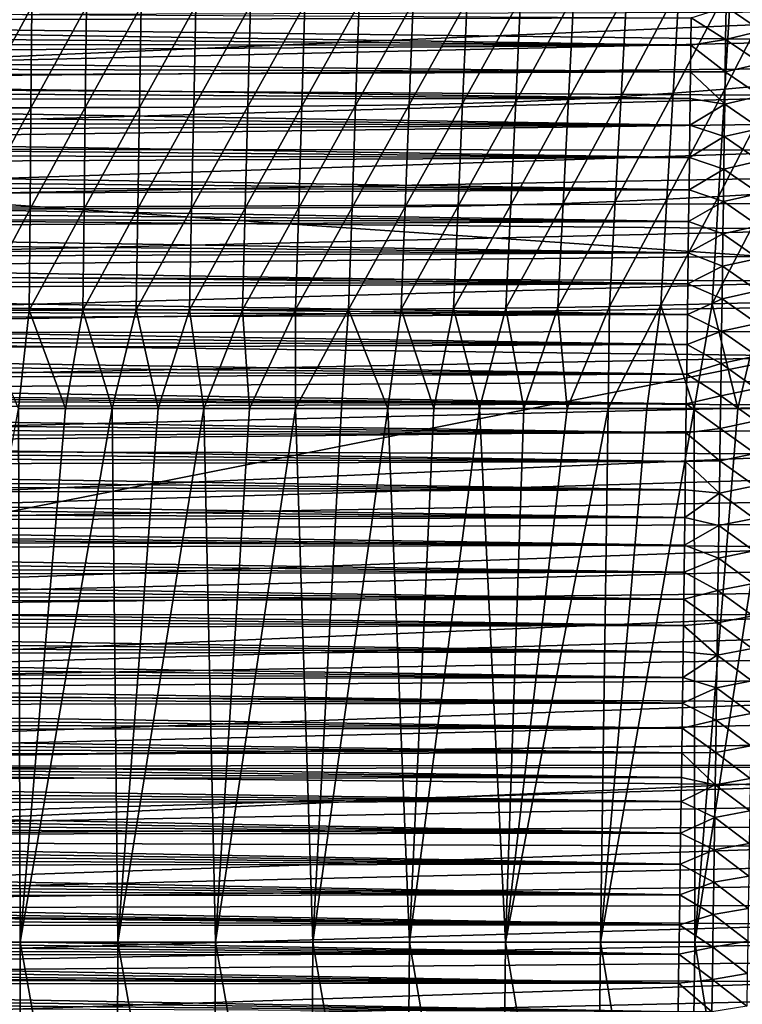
# Model space of a CAD drawing. Header units: metres. Extents: x -26 to 26, y -167 to 32.
# Tile 136 of 237: x 2 to 13, y -82 to -66. Entities that reach past the tile are written whole.
import ezdxf

# ---------------------------------------------------------------- set-up
doc = ezdxf.new("R2010")
doc.units = ezdxf.units.M
doc.layers.add('solid_12_411_043_XXX', color=7, linetype='CONTINUOUS')

msp = doc.modelspace()

# ---------------------------------------------------------------- linework, layer by layer
at = {"layer": 'solid_12_411_043_XXX'}
for points in [[(11.920147, -67.495605, 118.009171), (12.017657, -65.812897, 117.990059), (12.842178, -65.726654, 118.240143)], [(12.740152, -67.431068, 118.257881), (11.920147, -67.495605, 118.009171), (12.842178, -65.726654, 118.240143)], [(12.740152, -67.431068, 118.257881), (12.842178, -65.726654, 118.240143), (13.65901, -65.628021, 118.500534)], [(13.553886, -67.357262, 118.516037), (12.740152, -67.431068, 118.257881), (13.65901, -65.628021, 118.500534)], [(10.260335, -67.595634, 117.554871), (10.345624, -65.946518, 117.535042), (11.185266, -65.886139, 117.754333)], [(11.093435, -67.55043, 117.774094), (10.260335, -67.595634, 117.554871), (11.185266, -65.886139, 117.754333)], [(11.093435, -67.55043, 117.774094), (11.185266, -65.886139, 117.754333), (12.017657, -65.812897, 117.990059)], [(11.920147, -67.495605, 118.009171), (11.093435, -67.55043, 117.774094), (12.017657, -65.812897, 117.990059)], [(6.025431, -67.701614, 116.720078), (6.07411, -66.08799, 116.705009), (6.935047, -66.075264, 116.835808)], [(6.879075, -67.69207, 116.85218), (6.025431, -67.701614, 116.720078), (6.935047, -66.075264, 116.835808)], [(6.879075, -67.69207, 116.85218), (6.935047, -66.075264, 116.835808), (7.793313, -66.057243, 116.984108)], [(7.729945, -67.678558, 117.001747), (6.879075, -67.69207, 116.85218), (7.793313, -66.057243, 116.984108)], [(7.729945, -67.678558, 117.001747), (7.793313, -66.057243, 116.984108), (8.648504, -66.030945, 117.149902)], [(8.577677, -67.658859, 117.168587), (7.729945, -67.678558, 117.001747), (8.648504, -66.030945, 117.149902)], [(8.577677, -67.658859, 117.168587), (8.648504, -66.030945, 117.149902), (9.499677, -65.994484, 117.333427)], [(9.421474, -67.631554, 117.352867), (8.577677, -67.658859, 117.168587), (9.499677, -65.994484, 117.333427)], [(9.421474, -67.631554, 117.352867), (9.499677, -65.994484, 117.333427), (10.345624, -65.946518, 117.535042)], [(10.260335, -67.595634, 117.554871), (9.421474, -67.631554, 117.352867), (10.345624, -65.946518, 117.535042)], [(13.330153, -65.991341, 171.596237), (13.322634, -66.507126, 171.600723), (12.759953, -66.127861, 171.453705)], [(-19.738482, -66.156723, 137.548279), (-19.716608, -67.818192, 137.548279), (19.738823, -66.133438, 137.548279)], [(-19.716608, -67.818192, 137.548279), (19.679358, -70.522919, 137.548279), (19.738823, -66.133438, 137.548279)], [(14.87805, -66.211479, 177.85907), (-14.876685, -66.294373, 177.85907), (14.870827, -66.658081, 177.8591)], [(12.20775, -66.299301, 171.410355), (-12.206933, -66.36026, 171.410904), (-12.209252, -66.17984, 171.409271)], [(0.863575, -67.729607, 116.301041), (0.870393, -66.125328, 116.290085), (1.740506, -66.123009, 116.315422)], [(1.72685, -67.727867, 116.326607), (0.863575, -67.729607, 116.301041), (1.740506, -66.123009, 116.315422)], [(1.72685, -67.727867, 116.326607), (1.740506, -66.123009, 116.315422), (2.609985, -66.11908, 116.35807)], [(2.589455, -67.724922, 116.369652), (1.72685, -67.727867, 116.326607), (2.609985, -66.11908, 116.35807)], [(2.589455, -67.724922, 116.369652), (2.609985, -66.11908, 116.35807), (3.47845, -66.113579, 116.418243)], [(3.450994, -67.720795, 116.430412), (2.589455, -67.724922, 116.369652), (3.47845, -66.113579, 116.418243)], [(3.450994, -67.720795, 116.430412), (3.47845, -66.113579, 116.418243), (4.345514, -66.106621, 116.496124)], [(4.311072, -67.715584, 116.509064), (3.450994, -67.720795, 116.430412), (4.345514, -66.106621, 116.496124)], [(4.311072, -67.715584, 116.509064), (4.345514, -66.106621, 116.496124), (5.210832, -66.098167, 116.591743)], [(5.169324, -67.709244, 116.605659), (4.311072, -67.715584, 116.509064), (5.210832, -66.098167, 116.591743)], [(5.169324, -67.709244, 116.605659), (5.210832, -66.098167, 116.591743), (6.07411, -66.08799, 116.705009)], [(6.025431, -67.701614, 116.720078), (5.169324, -67.709244, 116.605659), (6.07411, -66.08799, 116.705009)], [(12.759953, -66.127861, 171.453705), (12.752901, -66.64222, 171.458313), (12.20775, -66.299301, 171.410355)], [(13.322634, -66.507126, 171.600723), (12.752901, -66.64222, 171.458313), (12.759953, -66.127861, 171.453705)], [(14.870827, -66.658081, 177.8591), (-14.876685, -66.294373, 177.85907), (-14.859581, -67.346725, 177.859161)], [(12.20775, -66.299301, 171.410355), (12.202191, -66.7314, 171.414261), (-12.206933, -66.36026, 171.410904)], [(12.202191, -66.7314, 171.414261), (-12.204624, -66.539894, 171.412521), (-12.206933, -66.36026, 171.410904)], [(12.752901, -66.64222, 171.458313), (12.202191, -66.7314, 171.414261), (12.20775, -66.299301, 171.410355)], [(12.202191, -66.7314, 171.414261), (-12.202326, -66.718765, 171.414139), (-12.204624, -66.539894, 171.412521)], [(13.322634, -66.507126, 171.600723), (13.315104, -67.022903, 171.605209), (12.752901, -66.64222, 171.458313)], [(14.870827, -66.658081, 177.8591), (-14.859581, -67.346725, 177.859161), (14.863643, -67.099861, 177.859131)], [(12.752901, -66.64222, 171.458313), (12.745851, -67.15657, 171.462921), (12.202191, -66.7314, 171.414261)], [(13.315104, -67.022903, 171.605209), (12.745851, -67.15657, 171.462921), (12.752901, -66.64222, 171.458313)], [(12.202191, -66.7314, 171.414261), (-12.200037, -66.896881, 171.415756), (-12.202326, -66.718765, 171.414139)], [(12.202191, -66.7314, 171.414261), (12.196683, -67.159363, 171.418121), (-12.200037, -66.896881, 171.415756)], [(12.745851, -67.15657, 171.462921), (12.196683, -67.159363, 171.418121), (12.202191, -66.7314, 171.414261)], [(12.196683, -67.159363, 171.418121), (-12.197757, -67.074257, 171.417358), (-12.200037, -66.896881, 171.415756)], [(14.863643, -67.099861, 177.859131), (-14.859581, -67.346725, 177.859161), (14.8565, -67.536972, 177.859177)], [(12.196683, -67.159363, 171.418121), (-12.195486, -67.250908, 171.418945), (-12.197757, -67.074257, 171.417358)], [(12.196683, -67.159363, 171.418121), (12.191241, -67.582672, 171.421951), (-12.195486, -67.250908, 171.418945)], [(12.738797, -67.670921, 171.467529), (12.191241, -67.582672, 171.421951), (12.196683, -67.159363, 171.418121)], [(12.745851, -67.15657, 171.462921), (12.738797, -67.670921, 171.467529), (12.196683, -67.159363, 171.418121)], [(13.307567, -67.538681, 171.60968), (12.738797, -67.670921, 171.467529), (12.745851, -67.15657, 171.462921)], [(13.315104, -67.022903, 171.605209), (13.307567, -67.538681, 171.60968), (12.745851, -67.15657, 171.462921)], [(12.191241, -67.582672, 171.421951), (-12.193223, -67.426849, 171.420547), (-12.195486, -67.250908, 171.418945)], [(14.8565, -67.536972, 177.859177), (-14.859581, -67.346725, 177.859161), (-14.84271, -68.373276, 177.859253)], [(12.191241, -67.582672, 171.421951), (-12.190969, -67.602043, 171.422119), (-12.193223, -67.426849, 171.420547)], [(11.822464, -69.178406, 118.022026), (11.920147, -67.495605, 118.009171), (12.740152, -67.431068, 118.257881)], [(12.637959, -69.135567, 118.269394), (11.822464, -69.178406, 118.022026), (12.740152, -67.431068, 118.257881)], [(12.637959, -69.135567, 118.269394), (12.740152, -67.431068, 118.257881), (13.553886, -67.357262, 118.516037)], [(13.448574, -69.086586, 118.525452), (12.637959, -69.135567, 118.269394), (13.553886, -67.357262, 118.516037)], [(14.8565, -67.536972, 177.859177), (-14.84271, -68.373276, 177.859253), (14.849398, -67.969559, 177.859207)], [(12.191241, -67.582672, 171.421951), (12.185869, -68.001251, 171.425735), (-12.190969, -67.602043, 171.422119)], [(12.185869, -68.001251, 171.425735), (-12.188728, -67.776398, 171.423706), (-12.190969, -67.602043, 171.422119)], [(8.506552, -69.28685, 117.181847), (8.577677, -67.658859, 117.168587), (9.421474, -67.631554, 117.352867)], [(9.343021, -69.2687, 117.366547), (8.506552, -69.28685, 117.181847), (9.421474, -67.631554, 117.352867)], [(9.343021, -69.2687, 117.366547), (9.421474, -67.631554, 117.352867), (10.260335, -67.595634, 117.554871)], [(10.174833, -69.244835, 117.56868), (9.343021, -69.2687, 117.366547), (10.260335, -67.595634, 117.554871)], [(10.174833, -69.244835, 117.56868), (10.260335, -67.595634, 117.554871), (11.093435, -67.55043, 117.774094)], [(11.001415, -69.214806, 117.787674), (10.174833, -69.244835, 117.56868), (11.093435, -67.55043, 117.774094)], [(11.001415, -69.214806, 117.787674), (11.093435, -67.55043, 117.774094), (11.920147, -67.495605, 118.009171)], [(11.822464, -69.178406, 118.022026), (11.001415, -69.214806, 117.787674), (11.920147, -67.495605, 118.009171)], [(12.738797, -67.670921, 171.467529), (12.185869, -68.001251, 171.425735), (12.191241, -67.582672, 171.421951)], [(13.307567, -67.538681, 171.60968), (13.300017, -68.054459, 171.614166), (12.738797, -67.670921, 171.467529)], [(12.185869, -68.001251, 171.425735), (-12.186499, -67.949921, 171.425262), (-12.188728, -67.776398, 171.423706)], [(0.856671, -69.333939, 116.309044), (0.863575, -67.729607, 116.301041), (1.72685, -67.727867, 116.326607)], [(1.713028, -69.332779, 116.33474), (0.856671, -69.333939, 116.309044), (1.72685, -67.727867, 116.326607)], [(1.713028, -69.332779, 116.33474), (1.72685, -67.727867, 116.326607), (2.589455, -67.724922, 116.369652)], [(2.568686, -69.330818, 116.378021), (1.713028, -69.332779, 116.33474), (2.589455, -67.724922, 116.369652)], [(2.568686, -69.330818, 116.378021), (2.589455, -67.724922, 116.369652), (3.450994, -67.720795, 116.430412)], [(3.42324, -69.328079, 116.439148), (2.568686, -69.330818, 116.378021), (3.450994, -67.720795, 116.430412)], [(3.42324, -69.328079, 116.439148), (3.450994, -67.720795, 116.430412), (4.311072, -67.715584, 116.509064)], [(4.276287, -69.3246, 116.518311), (3.42324, -69.328079, 116.439148), (4.311072, -67.715584, 116.509064)], [(4.276287, -69.3246, 116.518311), (4.311072, -67.715584, 116.509064), (5.169324, -67.709244, 116.605659)], [(5.127447, -69.320381, 116.615562), (4.276287, -69.3246, 116.518311), (5.169324, -67.709244, 116.605659)], [(5.127447, -69.320381, 116.615562), (5.169324, -67.709244, 116.605659), (6.025431, -67.701614, 116.720078)], [(5.976374, -69.3153, 116.730797), (5.127447, -69.320381, 116.615562), (6.025431, -67.701614, 116.720078)], [(5.976374, -69.3153, 116.730797), (6.025431, -67.701614, 116.720078), (6.879075, -67.69207, 116.85218)], [(6.822735, -69.308945, 116.863838), (5.976374, -69.3153, 116.730797), (6.879075, -67.69207, 116.85218)], [(6.822735, -69.308945, 116.863838), (6.879075, -67.69207, 116.85218), (7.729945, -67.678558, 117.001747)], [(7.666237, -69.29995, 117.014305), (6.822735, -69.308945, 116.863838), (7.729945, -67.678558, 117.001747)], [(7.666237, -69.29995, 117.014305), (7.729945, -67.678558, 117.001747), (8.577677, -67.658859, 117.168587)], [(8.506552, -69.28685, 117.181847), (7.666237, -69.29995, 117.014305), (8.577677, -67.658859, 117.168587)], [(12.738797, -67.670921, 171.467529), (12.731742, -68.185265, 171.472137), (12.185869, -68.001251, 171.425735)], [(13.300017, -68.054459, 171.614166), (12.731742, -68.185265, 171.472137), (12.738797, -67.670921, 171.467529)], [(-19.716608, -67.818192, 137.548279), (-19.553154, -78.276535, 137.548279), (19.679358, -70.522919, 137.548279)], [(12.185869, -68.001251, 171.425735), (-12.184282, -68.12262, 171.426834), (-12.186499, -67.949921, 171.425262)], [(14.849398, -67.969559, 177.859207), (-14.84271, -68.373276, 177.859253), (14.842337, -68.397781, 177.859253)], [(12.185869, -68.001251, 171.425735), (12.179243, -68.518082, 171.430405), (-12.184282, -68.12262, 171.426834)], [(12.731742, -68.185265, 171.472137), (12.179243, -68.518082, 171.430405), (12.185869, -68.001251, 171.425735)], [(13.300017, -68.054459, 171.614166), (13.292458, -68.570236, 171.618637), (12.731742, -68.185265, 171.472137)], [(12.179243, -68.518082, 171.430405), (-12.182076, -68.294518, 171.428375), (-12.184282, -68.12262, 171.426834)], [(12.731742, -68.185265, 171.472137), (12.724681, -68.699615, 171.47673), (12.179243, -68.518082, 171.430405)], [(13.292458, -68.570236, 171.618637), (12.724681, -68.699615, 171.47673), (12.731742, -68.185265, 171.472137)], [(14.842337, -68.397781, 177.859253), (-14.84271, -68.373276, 177.859253), (-14.826078, -69.376122, 177.859329)], [(14.842337, -68.397781, 177.859253), (-14.826078, -69.376122, 177.859329), (14.835318, -68.821793, 177.859283)], [(12.179243, -68.518082, 171.430405), (-12.179882, -68.465614, 171.429932), (-12.182076, -68.294518, 171.428375)], [(12.179243, -68.518082, 171.430405), (-12.177698, -68.635925, 171.431458), (-12.179882, -68.465614, 171.429932)], [(12.179243, -68.518082, 171.430405), (12.172708, -69.028137, 171.435013), (-12.177698, -68.635925, 171.431458)], [(12.724681, -68.699615, 171.47673), (12.172708, -69.028137, 171.435013), (12.179243, -68.518082, 171.430405)], [(13.292458, -68.570236, 171.618637), (13.284883, -69.086006, 171.623108), (12.724681, -68.699615, 171.47673)], [(12.172708, -69.028137, 171.435013), (-12.175526, -68.805458, 171.432999), (-12.177698, -68.635925, 171.431458)], [(12.724681, -68.699615, 171.47673), (12.717614, -69.213966, 171.481339), (12.172708, -69.028137, 171.435013)], [(13.284883, -69.086006, 171.623108), (12.717614, -69.213966, 171.481339), (12.724681, -68.699615, 171.47673)], [(14.835318, -68.821793, 177.859283), (-14.826078, -69.376122, 177.859329), (14.828341, -69.241745, 177.859314)], [(12.172708, -69.028137, 171.435013), (-12.173363, -68.974228, 171.434525), (-12.175526, -68.805458, 171.432999)], [(12.172708, -69.028137, 171.435013), (-12.171209, -69.14225, 171.436035), (-12.173363, -68.974228, 171.434525)], [(12.172708, -69.028137, 171.435013), (12.166252, -69.531776, 171.43956), (-12.171209, -69.14225, 171.436035)], [(12.717614, -69.213966, 171.481339), (12.166252, -69.531776, 171.43956), (12.172708, -69.028137, 171.435013)], [(12.166252, -69.531776, 171.43956), (-12.169066, -69.309532, 171.437546), (-12.171209, -69.14225, 171.436035)], [(10.910612, -70.879333, 117.795296), (11.001415, -69.214806, 117.787674), (11.822464, -69.178406, 118.022026)], [(11.726198, -70.861359, 118.028351), (10.910612, -70.879333, 117.795296), (11.822464, -69.178406, 118.022026)], [(11.726198, -70.861359, 118.028351), (11.822464, -69.178406, 118.022026), (12.637959, -69.135567, 118.269394)], [(12.537282, -70.840225, 118.274086), (11.726198, -70.861359, 118.028351), (12.637959, -69.135567, 118.269394)], [(12.537282, -70.840225, 118.274086), (12.637959, -69.135567, 118.269394), (13.448574, -69.086586, 118.525452)], [(13.344786, -70.816063, 118.528053), (12.537282, -70.840225, 118.274086), (13.448574, -69.086586, 118.525452)], [(13.284883, -69.086006, 171.623108), (13.277296, -69.601776, 171.627579), (12.717614, -69.213966, 171.481339)], [(14.828341, -69.241745, 177.859314), (-14.826078, -69.376122, 177.859329), (14.821407, -69.657791, 177.85936)], [(12.166252, -69.531776, 171.43956), (-12.166932, -69.476074, 171.439056), (-12.169066, -69.309532, 171.437546)], [(0.849686, -70.938271, 116.319809), (0.856671, -69.333939, 116.309044), (1.713028, -69.332779, 116.33474)], [(1.699055, -70.937698, 116.345436), (0.849686, -70.938271, 116.319809), (1.713028, -69.332779, 116.33474)], [(1.699055, -70.937698, 116.345436), (1.713028, -69.332779, 116.33474), (2.568686, -69.330818, 116.378021)], [(2.547712, -70.936722, 116.388626), (1.699055, -70.937698, 116.345436), (2.568686, -69.330818, 116.378021)], [(2.547712, -70.936722, 116.388626), (2.568686, -69.330818, 116.378021), (3.42324, -69.328079, 116.439148)], [(3.39525, -70.935364, 116.449654), (2.547712, -70.936722, 116.388626), (3.42324, -69.328079, 116.439148)], [(3.39525, -70.935364, 116.449654), (3.42324, -69.328079, 116.439148), (4.276287, -69.3246, 116.518311)], [(4.241268, -70.93364, 116.528732), (3.39525, -70.935364, 116.449654), (4.276287, -69.3246, 116.518311)], [(4.241268, -70.93364, 116.528732), (4.276287, -69.3246, 116.518311), (5.127447, -69.320381, 116.615562)], [(5.085377, -70.931549, 116.625923), (4.241268, -70.93364, 116.528732), (5.127447, -69.320381, 116.615562)], [(5.085377, -70.931549, 116.625923), (5.127447, -69.320381, 116.615562), (5.976374, -69.3153, 116.730797)], [(5.927212, -70.929024, 116.741135), (5.085377, -70.931549, 116.625923), (5.976374, -69.3153, 116.730797)], [(5.927212, -70.929024, 116.741135), (5.976374, -69.3153, 116.730797), (6.822735, -69.308945, 116.863838)], [(6.766427, -70.925873, 116.874168), (5.927212, -70.929024, 116.741135), (6.822735, -69.308945, 116.863838)], [(6.766427, -70.925873, 116.874168), (6.822735, -69.308945, 116.863838), (7.666237, -69.29995, 117.014305)], [(7.60274, -70.921417, 117.024544), (6.766427, -70.925873, 116.874168), (7.666237, -69.29995, 117.014305)], [(7.60274, -70.921417, 117.024544), (7.666237, -69.29995, 117.014305), (8.506552, -69.28685, 117.181847)], [(8.435855, -70.91494, 117.191788), (7.60274, -70.921417, 117.024544), (8.506552, -69.28685, 117.181847)], [(8.435855, -70.91494, 117.191788), (8.506552, -69.28685, 117.181847), (9.343021, -69.2687, 117.366547)], [(9.265244, -70.90596, 117.375954), (8.435855, -70.91494, 117.191788), (9.343021, -69.2687, 117.366547)], [(9.265244, -70.90596, 117.375954), (9.343021, -69.2687, 117.366547), (10.174833, -69.244835, 117.56868)], [(10.090281, -70.894165, 117.577316), (9.265244, -70.90596, 117.375954), (10.174833, -69.244835, 117.56868)], [(10.090281, -70.894165, 117.577316), (10.174833, -69.244835, 117.56868), (11.001415, -69.214806, 117.787674)], [(10.910612, -70.879333, 117.795296), (10.090281, -70.894165, 117.577316), (11.001415, -69.214806, 117.787674)], [(12.717614, -69.213966, 171.481339), (12.710541, -69.72831, 171.485947), (12.166252, -69.531776, 171.43956)], [(13.277296, -69.601776, 171.627579), (12.710541, -69.72831, 171.485947), (12.717614, -69.213966, 171.481339)], [(14.821407, -69.657791, 177.85936), (-14.826078, -69.376122, 177.859329), (-14.809688, -70.355423, 177.859421)], [(12.166252, -69.531776, 171.43956), (-12.164806, -69.641907, 171.440552), (-12.166932, -69.476074, 171.439056)], [(14.821407, -69.657791, 177.85936), (-14.809688, -70.355423, 177.859421), (14.814516, -70.069725, 177.85939)], [(12.166252, -69.531776, 171.43956), (12.159865, -70.029335, 171.444061), (-12.164806, -69.641907, 171.440552)], [(12.159865, -70.029335, 171.444061), (-12.16269, -69.80703, 171.442047), (-12.164806, -69.641907, 171.440552)], [(12.710541, -69.72831, 171.485947), (12.159865, -70.029335, 171.444061), (12.166252, -69.531776, 171.43956)], [(13.277296, -69.601776, 171.627579), (13.269693, -70.117546, 171.63205), (12.710541, -69.72831, 171.485947)], [(12.159865, -70.029335, 171.444061), (-12.160582, -69.971458, 171.443527), (-12.16269, -69.80703, 171.442047)], [(12.710541, -69.72831, 171.485947), (12.703458, -70.242653, 171.49054), (12.159865, -70.029335, 171.444061)], [(13.269693, -70.117546, 171.63205), (12.703458, -70.242653, 171.49054), (12.710541, -69.72831, 171.485947)], [(12.159865, -70.029335, 171.444061), (-12.158481, -70.135193, 171.445007), (-12.160582, -69.971458, 171.443527)], [(14.814516, -70.069725, 177.85939), (-14.809688, -70.355423, 177.859421), (14.807667, -70.477226, 177.859421)], [(12.159865, -70.029335, 171.444061), (12.153549, -70.520821, 171.448502), (-12.158481, -70.135193, 171.445007)], [(12.153549, -70.520821, 171.448502), (-12.156387, -70.298264, 171.446487), (-12.158481, -70.135193, 171.445007)], [(12.703458, -70.242653, 171.49054), (12.153549, -70.520821, 171.448502), (12.159865, -70.029335, 171.444061)], [(13.269693, -70.117546, 171.63205), (13.262075, -70.633316, 171.63652), (12.703458, -70.242653, 171.49054)], [(12.153549, -70.520821, 171.448502), (-12.154301, -70.460663, 171.447952), (-12.156387, -70.298264, 171.446487)], [(12.703458, -70.242653, 171.49054), (12.696364, -70.756996, 171.495148), (12.153549, -70.520821, 171.448502)], [(13.262075, -70.633316, 171.63652), (12.696364, -70.756996, 171.495148), (12.703458, -70.242653, 171.49054)], [(14.807667, -70.477226, 177.859421), (-14.809688, -70.355423, 177.859421), (-14.793536, -71.310371, 177.859497)], [(-19.553154, -78.276535, 137.548279), (19.562618, -77.761124, 137.548279), (19.679358, -70.522919, 137.548279)], [(14.807667, -70.477226, 177.859421), (-14.793536, -71.310371, 177.859497), (14.800858, -70.880424, 177.859467)], [(12.153549, -70.520821, 171.448502), (-12.152222, -70.622414, 171.449417), (-12.154301, -70.460663, 171.447952)], [(12.153549, -70.520821, 171.448502), (12.147318, -71.005714, 171.452881), (-12.152222, -70.622414, 171.449417)], [(12.696364, -70.756996, 171.495148), (12.147318, -71.005714, 171.452881), (12.153549, -70.520821, 171.448502)], [(12.147318, -71.005714, 171.452881), (-12.150149, -70.783501, 171.450867), (-12.152222, -70.622414, 171.449417)], [(12.696364, -70.756996, 171.495148), (12.689259, -71.271347, 171.499741), (12.147318, -71.005714, 171.452881)], [(13.254439, -71.149078, 171.640976), (12.689259, -71.271347, 171.499741), (12.696364, -70.756996, 171.495148)], [(13.262075, -70.633316, 171.63652), (13.254439, -71.149078, 171.640976), (12.696364, -70.756996, 171.495148)], [(14.800858, -70.880424, 177.859467), (-14.793536, -71.310371, 177.859497), (14.794093, -71.279457, 177.859497)], [(12.147318, -71.005714, 171.452881), (-12.148087, -70.943817, 171.452316), (-12.150149, -70.783501, 171.450867)], [(5.926221, -72.500847, 116.759781), (5.927212, -70.929024, 116.741135), (6.766427, -70.925873, 116.874168)], [(6.657423, -72.500847, 116.875145), (5.926221, -72.500847, 116.759781), (6.766427, -70.925873, 116.874168)], [(7.391303, -72.500847, 117.004639), (6.657423, -72.500847, 116.875145), (6.766427, -70.925873, 116.874168)], [(7.391303, -72.500847, 117.004639), (6.766427, -70.925873, 116.874168), (7.60274, -70.921417, 117.024544)], [(8.121209, -72.500847, 117.146912), (7.391303, -72.500847, 117.004639), (7.60274, -70.921417, 117.024544)], [(8.121209, -72.500847, 117.146912), (7.60274, -70.921417, 117.024544), (8.435855, -70.91494, 117.191788)], [(8.845082, -72.500847, 117.301361), (8.121209, -72.500847, 117.146912), (8.435855, -70.91494, 117.191788)], [(8.845082, -72.500847, 117.301361), (8.435855, -70.91494, 117.191788), (9.265244, -70.90596, 117.375954)], [(9.551411, -72.500847, 117.465355), (8.845082, -72.500847, 117.301361), (9.265244, -70.90596, 117.375954)], [(9.551411, -72.500847, 117.465355), (9.265244, -70.90596, 117.375954), (10.090281, -70.894165, 117.577316)], [(10.23797, -72.500847, 117.637558), (9.551411, -72.500847, 117.465355), (10.090281, -70.894165, 117.577316)], [(10.23797, -72.500847, 117.637558), (10.090281, -70.894165, 117.577316), (10.910612, -70.879333, 117.795296)], [(10.88765, -72.500847, 117.811752), (10.23797, -72.500847, 117.637558), (10.910612, -70.879333, 117.795296)], [(10.88765, -72.500847, 117.811752), (10.910612, -70.879333, 117.795296), (11.726198, -70.861359, 118.028351)], [(11.500518, -72.500847, 117.985619), (10.88765, -72.500847, 117.811752), (11.726198, -70.861359, 118.028351)], [(12.254375, -72.500854, 118.210976), (11.500518, -72.500847, 117.985619), (11.726198, -70.861359, 118.028351)], [(12.254375, -72.500854, 118.210976), (11.726198, -70.861359, 118.028351), (12.537282, -70.840225, 118.274086)], [(12.947972, -72.500854, 118.425995), (12.254375, -72.500854, 118.210976), (12.537282, -70.840225, 118.274086)], [(12.947972, -72.500854, 118.425995), (12.537282, -70.840225, 118.274086), (13.344786, -70.816063, 118.528053)], [(13.589087, -72.500847, 118.628716), (12.947972, -72.500854, 118.425995), (13.344786, -70.816063, 118.528053)], [(12.147318, -71.005714, 171.452881), (-12.146034, -71.103386, 171.453751), (-12.148087, -70.943817, 171.452316)], [(12.147318, -71.005714, 171.452881), (12.141166, -71.484207, 171.457199), (-12.146034, -71.103386, 171.453751)], [(1.530354, -72.500847, 116.356392), (0.849686, -70.938271, 116.319809), (1.699055, -70.937698, 116.345436)], [(2.275908, -72.500847, 116.39035), (1.530354, -72.500847, 116.356392), (1.699055, -70.937698, 116.345436)], [(2.275908, -72.500847, 116.39035), (1.699055, -70.937698, 116.345436), (2.547712, -70.936722, 116.388626)], [(3.013344, -72.500847, 116.437523), (2.275908, -72.500847, 116.39035), (2.547712, -70.936722, 116.388626)], [(3.013344, -72.500847, 116.437523), (2.547712, -70.936722, 116.388626), (3.39525, -70.935364, 116.449654)], [(3.743432, -72.500847, 116.497765), (3.013344, -72.500847, 116.437523), (3.39525, -70.935364, 116.449654)], [(3.743432, -72.500847, 116.497765), (3.39525, -70.935364, 116.449654), (4.241268, -70.93364, 116.528732)], [(4.471044, -72.500847, 116.571411), (3.743432, -72.500847, 116.497765), (4.241268, -70.93364, 116.528732)], [(4.471044, -72.500847, 116.571411), (4.241268, -70.93364, 116.528732), (5.085377, -70.931549, 116.625923)], [(5.196888, -72.500847, 116.658508), (4.471044, -72.500847, 116.571411), (5.085377, -70.931549, 116.625923)], [(5.196888, -72.500847, 116.658508), (5.085377, -70.931549, 116.625923), (5.927212, -70.929024, 116.741135)], [(5.926221, -72.500847, 116.759781), (5.196888, -72.500847, 116.658508), (5.927212, -70.929024, 116.741135)], [(12.689259, -71.271347, 171.499741), (12.141166, -71.484207, 171.457199), (12.147318, -71.005714, 171.452881)], [(12.141166, -71.484207, 171.457199), (-12.143991, -71.262207, 171.4552), (-12.146034, -71.103386, 171.453751)], [(13.254439, -71.149078, 171.640976), (13.246785, -71.664841, 171.645447), (12.689259, -71.271347, 171.499741)], [(14.794093, -71.279457, 177.859497), (-14.793536, -71.310371, 177.859497), (14.78737, -71.674461, 177.859528)], [(14.78737, -71.674461, 177.859528), (-14.793536, -71.310371, 177.859497), (-14.777624, -72.242813, 177.859573)], [(12.141166, -71.484207, 171.457199), (-12.141956, -71.420296, 171.456619), (-12.143991, -71.262207, 171.4552)], [(12.689259, -71.271347, 171.499741), (12.68214, -71.78569, 171.504349), (12.141166, -71.484207, 171.457199)], [(13.246785, -71.664841, 171.645447), (12.68214, -71.78569, 171.504349), (12.689259, -71.271347, 171.499741)], [(12.141166, -71.484207, 171.457199), (-12.139932, -71.57766, 171.458038), (-12.141956, -71.420296, 171.456619)], [(12.141166, -71.484207, 171.457199), (12.135087, -71.956512, 171.461472), (-12.139932, -71.57766, 171.458038)], [(12.68214, -71.78569, 171.504349), (12.135087, -71.956512, 171.461472), (12.141166, -71.484207, 171.457199)], [(14.78737, -71.674461, 177.859528), (-14.777624, -72.242813, 177.859573), (14.780688, -72.065575, 177.859558)], [(12.135087, -71.956512, 171.461472), (-12.137915, -71.734306, 171.459457), (-12.139932, -71.57766, 171.458038)], [(13.246785, -71.664841, 171.645447), (13.239112, -72.180611, 171.649902), (12.68214, -71.78569, 171.504349)], [(12.135087, -71.956512, 171.461472), (-12.135907, -71.890251, 171.460861), (-12.137915, -71.734306, 171.459457)], [(12.68214, -71.78569, 171.504349), (12.675007, -72.300026, 171.508942), (12.135087, -71.956512, 171.461472)], [(13.239112, -72.180611, 171.649902), (12.675007, -72.300026, 171.508942), (12.68214, -71.78569, 171.504349)], [(12.135087, -71.956512, 171.461472), (-12.133906, -72.045502, 171.462265), (-12.135907, -71.890251, 171.460861)], [(12.135087, -71.956512, 171.461472), (12.129075, -72.422852, 171.465683), (-12.133906, -72.045502, 171.462265)], [(12.675007, -72.300026, 171.508942), (12.129075, -72.422852, 171.465683), (12.135087, -71.956512, 171.461472)], [(14.780688, -72.065575, 177.859558), (-14.777624, -72.242813, 177.859573), (14.77405, -72.452934, 177.859589)], [(12.129075, -72.422852, 171.465683), (-12.131915, -72.200066, 171.463669), (-12.133906, -72.045502, 171.462265)], [(14.77405, -72.452934, 177.859589), (-14.777624, -72.242813, 177.859573), (-14.761953, -73.15432, 177.85965)], [(12.129075, -72.422852, 171.465683), (-12.12993, -72.353951, 171.465057), (-12.131915, -72.200066, 171.463669)], [(12.675007, -72.300026, 171.508942), (12.667856, -72.814369, 171.51355), (12.129075, -72.422852, 171.465683)], [(13.231418, -72.696373, 171.654373), (12.667856, -72.814369, 171.51355), (12.675007, -72.300026, 171.508942)], [(13.239112, -72.180611, 171.649902), (13.231418, -72.696373, 171.654373), (12.675007, -72.300026, 171.508942)], [(14.77405, -72.452934, 177.859589), (-14.761953, -73.15432, 177.85965), (14.767453, -72.836678, 177.859634)], [(12.129075, -72.422852, 171.465683), (-12.127954, -72.507172, 171.466446), (-12.12993, -72.353951, 171.465057)], [(12.129075, -72.422852, 171.465683), (12.123123, -72.883438, 171.469833), (-12.127954, -72.507172, 171.466446)], [(12.667856, -72.814369, 171.51355), (12.123123, -72.883438, 171.469833), (12.129075, -72.422852, 171.465683)], [(12.123123, -72.883438, 171.469833), (-12.125984, -72.659744, 171.467819), (-12.127954, -72.507172, 171.466446)], [(1.553515, -80.967316, 116.49408), (-0.002396, -80.966537, 116.466431), (1.530354, -72.500847, 116.356392)], [(1.553515, -80.967316, 116.49408), (1.530354, -72.500847, 116.356392), (2.275908, -72.500847, 116.39035)], [(1.553515, -80.967316, 116.49408), (2.275908, -72.500847, 116.39035), (3.013344, -72.500847, 116.437523)], [(1.553515, -80.967316, 116.49408), (3.013344, -72.500847, 116.437523), (3.107667, -80.967216, 116.579575)], [(3.107667, -80.967216, 116.579575), (3.013344, -72.500847, 116.437523), (3.743432, -72.500847, 116.497765)], [(3.107667, -80.967216, 116.579575), (3.743432, -72.500847, 116.497765), (4.471044, -72.500847, 116.571411)], [(3.107667, -80.967216, 116.579575), (4.471044, -72.500847, 116.571411), (4.657331, -80.967026, 116.724487)], [(4.657331, -80.967026, 116.724487), (4.471044, -72.500847, 116.571411), (5.196888, -72.500847, 116.658508)], [(4.657331, -80.967026, 116.724487), (5.196888, -72.500847, 116.658508), (5.926221, -72.500847, 116.759781)], [(4.657331, -80.967026, 116.724487), (5.926221, -72.500847, 116.759781), (6.20024, -80.966766, 116.928963)], [(6.20024, -80.966766, 116.928963), (5.926221, -72.500847, 116.759781), (6.657423, -72.500847, 116.875145)], [(6.20024, -80.966766, 116.928963), (6.657423, -72.500847, 116.875145), (7.391303, -72.500847, 117.004639)], [(6.20024, -80.966766, 116.928963), (7.391303, -72.500847, 117.004639), (7.734356, -80.966423, 117.191277)], [(7.734356, -80.966423, 117.191277), (7.391303, -72.500847, 117.004639), (8.121209, -72.500847, 117.146912)], [(7.734356, -80.966423, 117.191277), (8.121209, -72.500847, 117.146912), (8.845082, -72.500847, 117.301361)], [(7.734356, -80.966423, 117.191277), (8.845082, -72.500847, 117.301361), (9.257785, -80.966003, 117.509346)], [(9.257785, -80.966003, 117.509346), (8.845082, -72.500847, 117.301361), (9.551411, -72.500847, 117.465355)], [(9.257785, -80.966003, 117.509346), (9.551411, -72.500847, 117.465355), (10.23797, -72.500847, 117.637558)], [(9.257785, -80.966003, 117.509346), (10.23797, -72.500847, 117.637558), (10.88765, -72.500847, 117.811752)], [(9.257785, -80.966003, 117.509346), (10.88765, -72.500847, 117.811752), (10.768593, -80.965523, 117.883369)], [(10.768593, -80.965523, 117.883369), (10.88765, -72.500847, 117.811752), (11.500518, -72.500847, 117.985619)], [(10.768593, -80.965523, 117.883369), (11.500518, -72.500847, 117.985619), (12.254375, -72.500854, 118.210976)], [(10.768593, -80.965523, 117.883369), (12.254375, -72.500854, 118.210976), (12.265344, -80.964973, 118.309441)], [(12.265344, -80.964973, 118.309441), (12.254375, -72.500854, 118.210976), (12.947972, -72.500854, 118.425995)], [(12.265344, -80.964973, 118.309441), (12.947972, -72.500854, 118.425995), (13.589087, -72.500847, 118.628716)], [(12.265344, -80.964973, 118.309441), (13.589087, -72.500847, 118.628716), (13.751709, -80.964317, 118.770554)], [(12.123123, -72.883438, 171.469833), (-12.124022, -72.811668, 171.469193), (-12.125984, -72.659744, 171.467819)], [(13.231418, -72.696373, 171.654373), (13.223702, -73.212128, 171.658829), (12.667856, -72.814369, 171.51355)], [(14.767453, -72.836678, 177.859634), (-14.761953, -73.15432, 177.85965), (14.7609, -73.216881, 177.859665)], [(12.123123, -72.883438, 171.469833), (-12.122066, -72.962959, 171.470566), (-12.124022, -72.811668, 171.469193)], [(12.123123, -72.883438, 171.469833), (12.117231, -73.338287, 171.473953), (-12.122066, -72.962959, 171.470566)], [(12.660689, -73.328712, 171.518143), (12.117231, -73.338287, 171.473953), (12.123123, -72.883438, 171.469833)], [(12.667856, -72.814369, 171.51355), (12.660689, -73.328712, 171.518143), (12.123123, -72.883438, 171.469833)], [(13.223702, -73.212128, 171.658829), (12.660689, -73.328712, 171.518143), (12.667856, -72.814369, 171.51355)], [(12.117231, -73.338287, 171.473953), (-12.120117, -73.113617, 171.471924), (-12.122066, -72.962959, 171.470566)], [(12.117231, -73.338287, 171.473953), (-12.118174, -73.263672, 171.473282), (-12.120117, -73.113617, 171.471924)], [(14.7609, -73.216881, 177.859665), (-14.761953, -73.15432, 177.85965), (-14.738901, -74.480164, 177.859772)], [(14.7609, -73.216881, 177.859665), (-14.738901, -74.480164, 177.859772), (14.754388, -73.593117, 177.859695)], [(12.117231, -73.338287, 171.473953), (-12.116237, -73.413116, 171.474625), (-12.118174, -73.263672, 171.473282)], [(13.223702, -73.212128, 171.658829), (13.215964, -73.72789, 171.663284), (12.660689, -73.328712, 171.518143)], [(12.117231, -73.338287, 171.473953), (12.111409, -73.787048, 171.477997), (-12.116237, -73.413116, 171.474625)], [(12.111409, -73.787048, 171.477997), (-12.114305, -73.561966, 171.475967), (-12.116237, -73.413116, 171.474625)], [(12.653502, -73.843056, 171.522751), (12.111409, -73.787048, 171.477997), (12.117231, -73.338287, 171.473953)], [(12.660689, -73.328712, 171.518143), (12.653502, -73.843056, 171.522751), (12.117231, -73.338287, 171.473953)], [(13.215964, -73.72789, 171.663284), (12.653502, -73.843056, 171.522751), (12.660689, -73.328712, 171.518143)], [(12.111409, -73.787048, 171.477997), (-12.112381, -73.710205, 171.47731), (-12.114305, -73.561966, 171.475967)], [(14.754388, -73.593117, 177.859695), (-14.738901, -74.480164, 177.859772), (14.747919, -73.965401, 177.859726)], [(12.111409, -73.787048, 171.477997), (-12.110463, -73.857765, 171.478638), (-12.112381, -73.710205, 171.47731)], [(13.215964, -73.72789, 171.663284), (13.208202, -74.243652, 171.66774), (12.653502, -73.843056, 171.522751)], [(12.111409, -73.787048, 171.477997), (12.105654, -74.229843, 171.48201), (-12.110463, -73.857765, 171.478638)], [(12.105654, -74.229843, 171.48201), (-12.108554, -74.004631, 171.479965), (-12.110463, -73.857765, 171.478638)], [(12.653502, -73.843056, 171.522751), (12.105654, -74.229843, 171.48201), (12.111409, -73.787048, 171.477997)], [(12.653502, -73.843056, 171.522751), (12.646295, -74.357391, 171.527344), (12.105654, -74.229843, 171.48201)], [(13.208202, -74.243652, 171.66774), (12.646295, -74.357391, 171.527344), (12.653502, -73.843056, 171.522751)], [(14.747919, -73.965401, 177.859726), (-14.738901, -74.480164, 177.859772), (14.741492, -74.333839, 177.859756)], [(12.105654, -74.229843, 171.48201), (-12.106652, -74.150826, 171.481293), (-12.108554, -74.004631, 171.479965)], [(12.105654, -74.229843, 171.48201), (-12.104758, -74.296349, 171.482605), (-12.106652, -74.150826, 171.481293)], [(14.741492, -74.333839, 177.859756), (-14.738901, -74.480164, 177.859772), (14.735108, -74.698555, 177.859787)], [(12.105654, -74.229843, 171.48201), (12.09996, -74.666847, 171.485947), (-12.104758, -74.296349, 171.482605)], [(12.09996, -74.666847, 171.485947), (-12.102871, -74.441208, 171.483917), (-12.104758, -74.296349, 171.482605)], [(12.646295, -74.357391, 171.527344), (12.09996, -74.666847, 171.485947), (12.105654, -74.229843, 171.48201)], [(12.646295, -74.357391, 171.527344), (12.639065, -74.871735, 171.531952), (12.09996, -74.666847, 171.485947)], [(13.200416, -74.759407, 171.672195), (12.639065, -74.871735, 171.531952), (12.646295, -74.357391, 171.527344)], [(13.208202, -74.243652, 171.66774), (13.200416, -74.759407, 171.672195), (12.646295, -74.357391, 171.527344)], [(14.735108, -74.698555, 177.859787), (-14.738901, -74.480164, 177.859772), (-14.716389, -75.75988, 177.859879)], [(12.09996, -74.666847, 171.485947), (-12.100991, -74.585419, 171.485214), (-12.102871, -74.441208, 171.483917)], [(12.09996, -74.666847, 171.485947), (-12.099118, -74.728989, 171.486511), (-12.100991, -74.585419, 171.485214)], [(12.09996, -74.666847, 171.485947), (12.094326, -75.098221, 171.489853), (-12.099118, -74.728989, 171.486511)], [(12.639065, -74.871735, 171.531952), (12.094326, -75.098221, 171.489853), (12.09996, -74.666847, 171.485947)], [(14.735108, -74.698555, 177.859787), (-14.716389, -75.75988, 177.859879), (14.728766, -75.059677, 177.859818)], [(12.094326, -75.098221, 171.489853), (-12.097252, -74.871925, 171.487808), (-12.099118, -74.728989, 171.486511)], [(13.200416, -74.759407, 171.672195), (13.192603, -75.275169, 171.676651), (12.639065, -74.871735, 171.531952)], [(12.094326, -75.098221, 171.489853), (-12.095392, -75.014229, 171.48909), (-12.097252, -74.871925, 171.487808)], [(12.639065, -74.871735, 171.531952), (12.631812, -75.38607, 171.536545), (12.094326, -75.098221, 171.489853)], [(13.192603, -75.275169, 171.676651), (12.631812, -75.38607, 171.536545), (12.639065, -74.871735, 171.531952)], [(14.728766, -75.059677, 177.859818), (-14.716389, -75.75988, 177.859879), (14.722466, -75.417328, 177.859848)], [(12.094326, -75.098221, 171.489853), (-12.093539, -75.15593, 171.490372), (-12.095392, -75.014229, 171.48909)], [(12.094326, -75.098221, 171.489853), (12.088745, -75.524139, 171.493698), (-12.093539, -75.15593, 171.490372)], [(12.631812, -75.38607, 171.536545), (12.088745, -75.524139, 171.493698), (12.094326, -75.098221, 171.489853)], [(12.088745, -75.524139, 171.493698), (-12.091692, -75.29702, 171.491653), (-12.093539, -75.15593, 171.490372)], [(12.088745, -75.524139, 171.493698), (-12.089851, -75.437508, 171.49292), (-12.091692, -75.29702, 171.491653)], [(13.192603, -75.275169, 171.676651), (13.184763, -75.790924, 171.681107), (12.631812, -75.38607, 171.536545)], [(14.722466, -75.417328, 177.859848), (-14.716389, -75.75988, 177.859879), (14.716208, -75.771622, 177.859879)], [(12.088745, -75.524139, 171.493698), (-12.088017, -75.577408, 171.494186), (-12.089851, -75.437508, 171.49292)], [(12.631812, -75.38607, 171.536545), (12.624534, -75.900406, 171.541138), (12.088745, -75.524139, 171.493698)], [(13.184763, -75.790924, 171.681107), (12.624534, -75.900406, 171.541138), (12.631812, -75.38607, 171.536545)], [(12.088745, -75.524139, 171.493698), (12.08322, -75.944595, 171.497498), (-12.088017, -75.577408, 171.494186)], [(12.08322, -75.944595, 171.497498), (-12.086187, -75.716736, 171.495438), (-12.088017, -75.577408, 171.494186)], [(12.624534, -75.900406, 171.541138), (12.08322, -75.944595, 171.497498), (12.088745, -75.524139, 171.493698)], [(14.716208, -75.771622, 177.859879), (-14.716389, -75.75988, 177.859879), (-14.694414, -76.99559, 177.859985)], [(12.08322, -75.944595, 171.497498), (-12.084364, -75.855484, 171.496689), (-12.086187, -75.716736, 171.495438)], [(14.716208, -75.771622, 177.859879), (-14.694414, -76.99559, 177.859985), (14.709991, -76.122681, 177.859909)], [(12.08322, -75.944595, 171.497498), (-12.082546, -75.993675, 171.49794), (-12.084364, -75.855484, 171.496689)], [(12.624534, -75.900406, 171.541138), (12.617229, -76.414749, 171.545746), (12.08322, -75.944595, 171.497498)], [(13.176895, -76.306679, 171.685562), (12.617229, -76.414749, 171.545746), (12.624534, -75.900406, 171.541138)], [(13.184763, -75.790924, 171.681107), (13.176895, -76.306679, 171.685562), (12.624534, -75.900406, 171.541138)], [(12.08322, -75.944595, 171.497498), (12.077753, -76.359261, 171.501236), (-12.082546, -75.993675, 171.49794)], [(12.077753, -76.359261, 171.501236), (-12.080733, -76.131317, 171.499191), (-12.082546, -75.993675, 171.49794)], [(12.617229, -76.414749, 171.545746), (12.077753, -76.359261, 171.501236), (12.08322, -75.944595, 171.497498)], [(14.709991, -76.122681, 177.859909), (-14.694414, -76.99559, 177.859985), (14.703815, -76.47036, 177.85994)], [(12.077753, -76.359261, 171.501236), (-12.078925, -76.26841, 171.500427), (-12.080733, -76.131317, 171.499191)], [(12.077753, -76.359261, 171.501236), (-12.077123, -76.404953, 171.501663), (-12.078925, -76.26841, 171.500427)], [(12.077753, -76.359261, 171.501236), (12.072347, -76.76828, 171.504944), (-12.077123, -76.404953, 171.501663)], [(12.617229, -76.414749, 171.545746), (12.072347, -76.76828, 171.504944), (12.077753, -76.359261, 171.501236)], [(13.176895, -76.306679, 171.685562), (13.168998, -76.822441, 171.690018), (12.617229, -76.414749, 171.545746)], [(14.703815, -76.47036, 177.85994), (-14.694414, -76.99559, 177.859985), (14.697683, -76.814384, 177.85997)], [(12.072347, -76.76828, 171.504944), (-12.075327, -76.540878, 171.502884), (-12.077123, -76.404953, 171.501663)], [(12.072347, -76.76828, 171.504944), (-12.073537, -76.676178, 171.504105), (-12.075327, -76.540878, 171.502884)], [(12.617229, -76.414749, 171.545746), (12.609896, -76.929085, 171.550339), (12.072347, -76.76828, 171.504944)], [(13.168998, -76.822441, 171.690018), (12.609896, -76.929085, 171.550339), (12.617229, -76.414749, 171.545746)], [(12.072347, -76.76828, 171.504944), (-12.071754, -76.810852, 171.505325), (-12.073537, -76.676178, 171.504105)], [(14.697683, -76.814384, 177.85997), (-14.694414, -76.99559, 177.859985), (14.691594, -77.154869, 177.860001)], [(12.072347, -76.76828, 171.504944), (12.066994, -77.171844, 171.508591), (-12.071754, -76.810852, 171.505325)], [(12.066994, -77.171844, 171.508591), (-12.069977, -76.944923, 171.506531), (-12.071754, -76.810852, 171.505325)], [(12.609896, -76.929085, 171.550339), (12.066994, -77.171844, 171.508591), (12.072347, -76.76828, 171.504944)], [(13.168998, -76.822441, 171.690018), (13.161071, -77.338196, 171.694473), (12.609896, -76.929085, 171.550339)], [(14.691594, -77.154869, 177.860001), (-14.694414, -76.99559, 177.859985), (-14.672976, -78.187561, 177.860092)], [(12.066994, -77.171844, 171.508591), (-12.068206, -77.078392, 171.507736), (-12.069977, -76.944923, 171.506531)], [(12.609896, -76.929085, 171.550339), (12.602533, -77.44342, 171.554947), (12.066994, -77.171844, 171.508591)], [(13.161071, -77.338196, 171.694473), (12.602533, -77.44342, 171.554947), (12.609896, -76.929085, 171.550339)], [(14.691594, -77.154869, 177.860001), (-14.672976, -78.187561, 177.860092), (14.685546, -77.49192, 177.860031)], [(12.066994, -77.171844, 171.508591), (-12.066441, -77.211266, 171.508942), (-12.068206, -77.078392, 171.507736)], [(12.066994, -77.171844, 171.508591), (12.061694, -77.57016, 171.512177), (-12.066441, -77.211266, 171.508942)], [(12.602533, -77.44342, 171.554947), (12.061694, -77.57016, 171.512177), (12.066994, -77.171844, 171.508591)], [(12.061694, -77.57016, 171.512177), (-12.064681, -77.343552, 171.510132), (-12.066441, -77.211266, 171.508942)], [(12.061694, -77.57016, 171.512177), (-12.062928, -77.475258, 171.511322), (-12.064681, -77.343552, 171.510132)], [(12.061694, -77.57016, 171.512177), (-12.06118, -77.6064, 171.512512), (-12.062928, -77.475258, 171.511322)], [(12.602533, -77.44342, 171.554947), (12.59514, -77.957756, 171.55954), (12.061694, -77.57016, 171.512177)], [(13.153111, -77.853951, 171.698929), (12.59514, -77.957756, 171.55954), (12.602533, -77.44342, 171.554947)], [(13.161071, -77.338196, 171.694473), (13.153111, -77.853951, 171.698929), (12.602533, -77.44342, 171.554947)], [(14.685546, -77.49192, 177.860031), (-14.672976, -78.187561, 177.860092), (14.679539, -77.82563, 177.860062)], [(12.061694, -77.57016, 171.512177), (12.056443, -77.963409, 171.515732), (-12.06118, -77.6064, 171.512512)], [(12.056443, -77.963409, 171.515732), (-12.059439, -77.736977, 171.513687), (-12.06118, -77.6064, 171.512512)], [(12.59514, -77.957756, 171.55954), (12.056443, -77.963409, 171.515732), (12.061694, -77.57016, 171.512177)], [(-19.553154, -78.276535, 137.548279), (19.555119, -78.172119, 137.548279), (19.562618, -77.761124, 137.548279)], [(12.056443, -77.963409, 171.515732), (-12.057702, -77.866997, 171.514862), (-12.059439, -77.736977, 171.513687)], [(14.679539, -77.82563, 177.860062), (-14.672976, -78.187561, 177.860092), (14.673574, -78.156128, 177.860077)], [(12.056443, -77.963409, 171.515732), (-12.05597, -77.996468, 171.516037), (-12.057702, -77.866997, 171.514862)], [(12.59514, -77.957756, 171.55954), (12.587714, -78.472092, 171.564133), (12.056443, -77.963409, 171.515732)], [(13.145121, -78.369705, 171.703384), (12.587714, -78.472092, 171.564133), (12.59514, -77.957756, 171.55954)], [(13.153111, -77.853951, 171.698929), (13.145121, -78.369705, 171.703384), (12.59514, -77.957756, 171.55954)], [(12.056443, -77.963409, 171.515732), (12.05124, -78.351646, 171.519241), (-12.05597, -77.996468, 171.516037)], [(12.05124, -78.351646, 171.519241), (-12.054244, -78.125412, 171.517197), (-12.05597, -77.996468, 171.516037)], [(12.587714, -78.472092, 171.564133), (12.05124, -78.351646, 171.519241), (12.056443, -77.963409, 171.515732)], [(-19.553154, -78.276535, 137.548279), (-19.522482, -79.899071, 137.548279), (19.555119, -78.172119, 137.548279)], [(-19.522482, -79.899071, 137.548279), (19.430023, -84.324921, 137.548279), (19.555119, -78.172119, 137.548279)], [(14.673574, -78.156128, 177.860077), (-14.672976, -78.187561, 177.860092), (14.66765, -78.483505, 177.860107)], [(14.66765, -78.483505, 177.860107), (-14.672976, -78.187561, 177.860092), (-14.652063, -79.339592, 177.860184)], [(12.05124, -78.351646, 171.519241), (-12.052523, -78.253815, 171.518356), (-12.054244, -78.125412, 171.517197)], [(12.05124, -78.351646, 171.519241), (-12.050807, -78.381699, 171.519516), (-12.052523, -78.253815, 171.518356)], [(12.05124, -78.351646, 171.519241), (12.046089, -78.734482, 171.522705), (-12.050807, -78.381699, 171.519516)], [(12.046089, -78.734482, 171.522705), (-12.049095, -78.509071, 171.52066), (-12.050807, -78.381699, 171.519516)], [(12.587714, -78.472092, 171.564133), (12.046089, -78.734482, 171.522705), (12.05124, -78.351646, 171.519241)], [(13.145121, -78.369705, 171.703384), (13.137095, -78.88546, 171.70784), (12.587714, -78.472092, 171.564133)], [(14.66765, -78.483505, 177.860107), (-14.652063, -79.339592, 177.860184), (14.661766, -78.807884, 177.860138)], [(12.046089, -78.734482, 171.522705), (-12.047388, -78.635933, 171.52182), (-12.049095, -78.509071, 171.52066)], [(12.587714, -78.472092, 171.564133), (12.580255, -78.986435, 171.568741), (12.046089, -78.734482, 171.522705)], [(13.137095, -78.88546, 171.70784), (12.580255, -78.986435, 171.568741), (12.587714, -78.472092, 171.564133)], [(12.046089, -78.734482, 171.522705), (-12.045686, -78.762299, 171.522949), (-12.047388, -78.635933, 171.52182)], [(12.046089, -78.734482, 171.522705), (12.039303, -79.236786, 171.527237), (-12.045686, -78.762299, 171.522949)], [(12.580255, -78.986435, 171.568741), (12.039303, -79.236786, 171.527237), (12.046089, -78.734482, 171.522705)], [(14.661766, -78.807884, 177.860138), (-14.652063, -79.339592, 177.860184), (14.655924, -79.129318, 177.860168)], [(12.039303, -79.236786, 171.527237), (-12.043988, -78.888168, 171.524094), (-12.045686, -78.762299, 171.522949)], [(12.039303, -79.236786, 171.527237), (-12.042296, -79.013474, 171.525223), (-12.043988, -78.888168, 171.524094)], [(13.137095, -78.88546, 171.70784), (13.129036, -79.401215, 171.712296), (12.580255, -78.986435, 171.568741)], [(12.039303, -79.236786, 171.527237), (-12.040609, -79.138206, 171.526352), (-12.042296, -79.013474, 171.525223)], [(12.580255, -78.986435, 171.568741), (12.57276, -79.500771, 171.573334), (12.039303, -79.236786, 171.527237)], [(13.129036, -79.401215, 171.712296), (12.57276, -79.500771, 171.573334), (12.580255, -78.986435, 171.568741)], [(14.655924, -79.129318, 177.860168), (-14.652063, -79.339592, 177.860184), (14.650123, -79.447479, 177.860199)], [(12.039303, -79.236786, 171.527237), (-12.038928, -79.262375, 171.527466), (-12.040609, -79.138206, 171.526352)], [(14.650123, -79.447479, 177.860199), (-14.652063, -79.339592, 177.860184), (-14.63168, -80.450844, 177.860275)], [(12.039303, -79.236786, 171.527237), (12.032603, -79.730186, 171.531693), (-12.038928, -79.262375, 171.527466)], [(12.032603, -79.730186, 171.531693), (-12.037252, -79.385986, 171.528595), (-12.038928, -79.262375, 171.527466)], [(12.57276, -79.500771, 171.573334), (12.032603, -79.730186, 171.531693), (12.039303, -79.236786, 171.527237)], [(14.650123, -79.447479, 177.860199), (-14.63168, -80.450844, 177.860275), (14.644362, -79.762367, 177.860214)], [(12.032603, -79.730186, 171.531693), (-12.035582, -79.509048, 171.529694), (-12.037252, -79.385986, 171.528595)], [(12.032603, -79.730186, 171.531693), (-12.033916, -79.631569, 171.530807), (-12.035582, -79.509048, 171.529694)], [(12.57276, -79.500771, 171.573334), (12.565228, -80.015106, 171.577942), (12.032603, -79.730186, 171.531693)], [(13.120941, -79.916969, 171.716751), (12.565228, -80.015106, 171.577942), (12.57276, -79.500771, 171.573334)], [(13.129036, -79.401215, 171.712296), (13.120941, -79.916969, 171.716751), (12.57276, -79.500771, 171.573334)], [(12.032603, -79.730186, 171.531693), (-12.032256, -79.753548, 171.531906), (-12.033916, -79.631569, 171.530807)], [(14.644362, -79.762367, 177.860214), (-14.63168, -80.450844, 177.860275), (14.638644, -80.074074, 177.860245)], [(12.032603, -79.730186, 171.531693), (12.025984, -80.215134, 171.536087), (-12.032256, -79.753548, 171.531906)], [(12.025984, -80.215134, 171.536087), (-12.030601, -79.875, 171.533005), (-12.032256, -79.753548, 171.531906)], [(12.565228, -80.015106, 171.577942), (12.025984, -80.215134, 171.536087), (12.032603, -79.730186, 171.531693)], [(-19.522482, -79.899071, 137.548279), (-19.282173, -90.244827, 137.548279), (19.430023, -84.324921, 137.548279)], [(12.025984, -80.215134, 171.536087), (-12.028951, -79.995934, 171.534103), (-12.030601, -79.875, 171.533005)], [(13.120941, -79.916969, 171.716751), (13.112809, -80.432724, 171.721207), (12.565228, -80.015106, 171.577942)], [(14.638644, -80.074074, 177.860245), (-14.63168, -80.450844, 177.860275), (14.632967, -80.382698, 177.860275)], [(12.025984, -80.215134, 171.536087), (-12.027305, -80.116348, 171.535187), (-12.028951, -79.995934, 171.534103)], [(12.025984, -80.215134, 171.536087), (-12.025664, -80.236259, 171.53627), (-12.027305, -80.116348, 171.535187)], [(12.565228, -80.015106, 171.577942), (12.557657, -80.529442, 171.582535), (12.025984, -80.215134, 171.536087)], [(13.112809, -80.432724, 171.721207), (12.557657, -80.529442, 171.582535), (12.565228, -80.015106, 171.577942)], [(12.025984, -80.215134, 171.536087), (12.019443, -80.69178, 171.54039), (-12.025664, -80.236259, 171.53627)], [(12.019443, -80.69178, 171.54039), (-12.024029, -80.355667, 171.537354), (-12.025664, -80.236259, 171.53627)], [(12.557657, -80.529442, 171.582535), (12.019443, -80.69178, 171.54039), (12.025984, -80.215134, 171.536087)], [(14.632967, -80.382698, 177.860275), (-14.63168, -80.450844, 177.860275), (14.62733, -80.688332, 177.860306)], [(14.62733, -80.688332, 177.860306), (-14.63168, -80.450844, 177.860275), (-14.611808, -81.524956, 177.860367)], [(12.019443, -80.69178, 171.54039), (-12.022397, -80.474579, 171.538422), (-12.024029, -80.355667, 171.537354)], [(13.112809, -80.432724, 171.721207), (13.104639, -80.948479, 171.725662), (12.557657, -80.529442, 171.582535)], [(12.019443, -80.69178, 171.54039), (-12.020771, -80.593002, 171.53949), (-12.022397, -80.474579, 171.538422)], [(12.019443, -80.69178, 171.54039), (-12.019149, -80.710945, 171.540558), (-12.020771, -80.593002, 171.53949)], [(12.557657, -80.529442, 171.582535), (12.550048, -81.043777, 171.587128), (12.019443, -80.69178, 171.54039)], [(13.104639, -80.948479, 171.725662), (12.550048, -81.043777, 171.587128), (12.557657, -80.529442, 171.582535)], [(14.62733, -80.688332, 177.860306), (-14.611808, -81.524956, 177.860367), (14.621733, -80.991074, 177.860321)], [(12.019443, -80.69178, 171.54039), (12.012987, -81.159607, 171.544617), (-12.019149, -80.710945, 171.540558)], [(12.012987, -81.159607, 171.544617), (-12.01753, -80.828415, 171.541626), (-12.019149, -80.710945, 171.540558)], [(12.550048, -81.043777, 171.587128), (12.012987, -81.159607, 171.544617), (12.019443, -80.69178, 171.54039)], [(12.012987, -81.159607, 171.544617), (-12.015917, -80.945419, 171.542679), (-12.01753, -80.828415, 171.541626)], [(14.621733, -80.991074, 177.860321), (-14.611808, -81.524956, 177.860367), (14.616176, -81.291016, 177.860352)], [(12.012987, -81.159607, 171.544617), (-12.014308, -81.061958, 171.543732), (-12.015917, -80.945419, 171.542679)], [(12.012987, -81.159607, 171.544617), (-12.012703, -81.178047, 171.544785), (-12.014308, -81.061958, 171.543732)], [(1.553515, -80.967316, 116.49408), (1.541603, -89.441505, 116.639114), (-0.002396, -80.966537, 116.466431)], [(1.553515, -80.967316, 116.49408), (3.080194, -89.441292, 116.721397), (1.541603, -89.441505, 116.639114)], [(1.553515, -80.967316, 116.49408), (3.107667, -80.967216, 116.579575), (3.080194, -89.441292, 116.721397)], [(3.107667, -80.967216, 116.579575), (4.614485, -89.440895, 116.860687), (3.080194, -89.441292, 116.721397)], [(3.107667, -80.967216, 116.579575), (4.657331, -80.967026, 116.724487), (4.614485, -89.440895, 116.860687)], [(4.657331, -80.967026, 116.724487), (6.142424, -89.440338, 117.056892), (4.614485, -89.440895, 116.860687)], [(4.657331, -80.967026, 116.724487), (6.20024, -80.966766, 116.928963), (6.142424, -89.440338, 117.056892)], [(6.20024, -80.966766, 116.928963), (7.662149, -89.439621, 117.30809), (6.142424, -89.440338, 117.056892)], [(6.20024, -80.966766, 116.928963), (7.734356, -80.966423, 117.191277), (7.662149, -89.439621, 117.30809)], [(7.734356, -80.966423, 117.191277), (9.171956, -89.438766, 117.611908), (7.662149, -89.439621, 117.30809)], [(7.734356, -80.966423, 117.191277), (9.257785, -80.966003, 117.509346), (9.171956, -89.438766, 117.611908)], [(9.257785, -80.966003, 117.509346), (10.670512, -89.437775, 117.968201), (9.171956, -89.438766, 117.611908)], [(9.257785, -80.966003, 117.509346), (10.768593, -80.965523, 117.883369), (10.670512, -89.437775, 117.968201)], [(10.768593, -80.965523, 117.883369), (12.155159, -89.436668, 118.375771), (10.670512, -89.437775, 117.968201)], [(10.768593, -80.965523, 117.883369), (12.265344, -80.964973, 118.309441), (12.155159, -89.436668, 118.375771)], [(12.550048, -81.043777, 171.587128), (12.542397, -81.558105, 171.591736), (12.012987, -81.159607, 171.544617)], [(12.265344, -80.964973, 118.309441), (13.628462, -89.435364, 118.823189), (12.155159, -89.436668, 118.375771)], [(12.265344, -80.964973, 118.309441), (13.751709, -80.964317, 118.770554), (13.628462, -89.435364, 118.823189)], [(13.09643, -81.464233, 171.730118), (12.542397, -81.558105, 171.591736), (12.550048, -81.043777, 171.587128)], [(13.104639, -80.948479, 171.725662), (13.09643, -81.464233, 171.730118), (12.550048, -81.043777, 171.587128)], [(12.012987, -81.159607, 171.544617), (12.006612, -81.618965, 171.548767), (-12.012703, -81.178047, 171.544785)], [(12.006612, -81.618965, 171.548767), (-12.011103, -81.293617, 171.545822), (-12.012703, -81.178047, 171.544785)], [(12.542397, -81.558105, 171.591736), (12.006612, -81.618965, 171.548767), (12.012987, -81.159607, 171.544617)], [(14.616176, -81.291016, 177.860352), (-14.611808, -81.524956, 177.860367), (14.610657, -81.588264, 177.860382)], [(12.006612, -81.618965, 171.548767), (-12.009507, -81.408669, 171.54686), (-12.011103, -81.293617, 171.545822)], [(14.610657, -81.588264, 177.860382), (-14.611808, -81.524956, 177.860367), (-14.592451, -82.561852, 177.860458)], [(12.006612, -81.618965, 171.548767), (-12.007916, -81.523201, 171.547897), (-12.009507, -81.408669, 171.54686)], [(12.006612, -81.618965, 171.548767), (-12.00633, -81.637222, 171.548935), (-12.007916, -81.523201, 171.547897)], [(13.09643, -81.464233, 171.730118), (13.088181, -81.979988, 171.734589), (12.542397, -81.558105, 171.591736)], [(14.610657, -81.588264, 177.860382), (-14.592451, -82.561852, 177.860458), (14.605178, -81.882713, 177.860397)], [(12.006612, -81.618965, 171.548767), (12.000315, -82.070282, 171.552841), (-12.00633, -81.637222, 171.548935)], [(12.000315, -82.070282, 171.552841), (-12.004749, -81.75074, 171.549957), (-12.00633, -81.637222, 171.548935)], [(12.534703, -82.072441, 171.596329), (12.000315, -82.070282, 171.552841), (12.006612, -81.618965, 171.548767)], [(12.542397, -81.558105, 171.591736), (12.534703, -82.072441, 171.596329), (12.006612, -81.618965, 171.548767)], [(13.088181, -81.979988, 171.734589), (12.534703, -82.072441, 171.596329), (12.542397, -81.558105, 171.591736)], [(12.000315, -82.070282, 171.552841), (-12.003173, -81.863754, 171.55098), (-12.004749, -81.75074, 171.549957)], [(12.000315, -82.070282, 171.552841), (-12.001601, -81.97628, 171.551987), (-12.003173, -81.863754, 171.55098)], [(14.605178, -81.882713, 177.860397), (-14.592451, -82.561852, 177.860458), (14.59974, -82.174133, 177.860428)]]:
    msp.add_3dface(points, dxfattribs=at)

doc.saveas('drawing.dxf')
